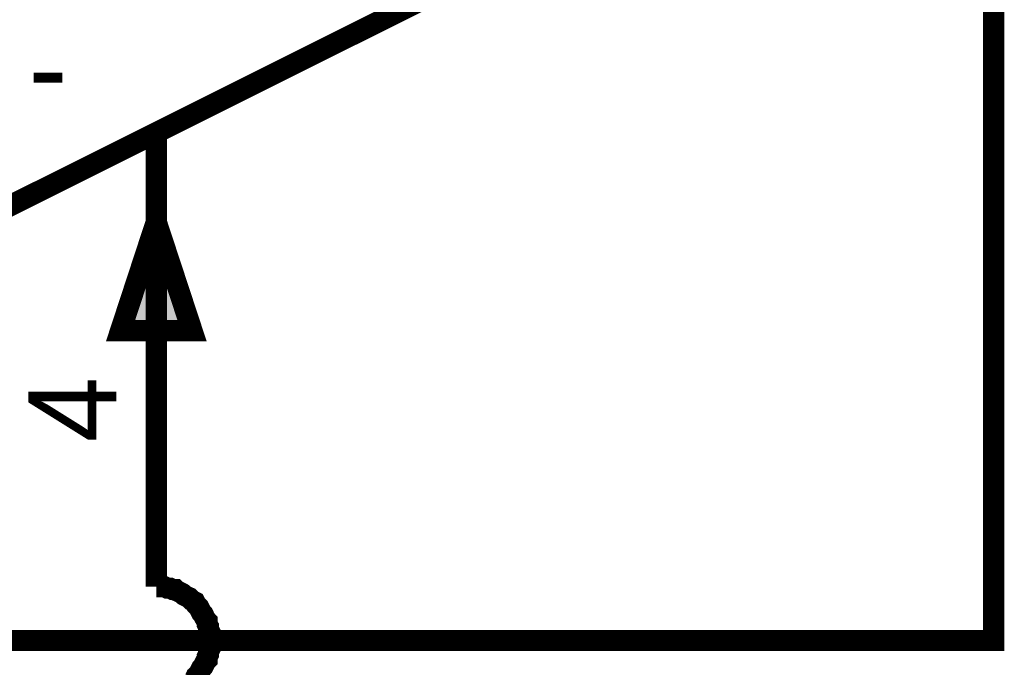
# Model space of a CAD drawing. Header units: inches. Extents: x 0 to 292, y 0 to 193.
# Tile 73 of 256: x 92 to 105, y 78 to 87. Entities that reach past the tile are written whole.
import ezdxf

# ---------------------------------------------------------------- set-up
doc = ezdxf.new("R2010")
doc.units = ezdxf.units.IN
doc.layers.add('Sheet', color=255, linetype='Continuous')

msp = doc.modelspace()

# ---------------------------------------------------------------- linework, layer by layer
at = {"layer": 'Sheet'}
for points in [[(88.378, 86.735, 0.3, 0.3, 0), (86.332, 86.735, 0.3, 0.3, 0), (86.332, 78.276, 0.3, 0.3, 0), (105.329, 78.276, 0.3, 0.3, 0), (105.329, 89.269, 0.3, 0.3, 0)], [(101.082, 89.269, 0.3, 0.3, 0), (90.931, 84.202, 0.3, 0.3, 0)], [(93.463, 85.469, 0.3, 0.3, 0), (93.463, 84.202, 0.3, 0.3, 0)], [(93.463, 84.202, 0.3, 0.3, 0), (93.463, 81.648, 0.3, 0.3, 0)], [(93.463, 79.036, 0.3, 0.3, 0), (93.463, 81.648, 0.3, 0.3, 0)], [(94.223, 78.276, 0.3, 0.3, 0), (94.223, 78.315, 0.3, 0.3, 0), (94.223, 78.354, 0.3, 0.3, 0), (94.223, 78.393, 0.3, 0.3, 0), (94.204, 78.432, 0.3, 0.3, 0), (94.204, 78.471, 0.3, 0.3, 0), (94.184, 78.51, 0.3, 0.3, 0), (94.184, 78.549, 0.3, 0.3, 0), (94.165, 78.569, 0.3, 0.3, 0), (94.145, 78.608, 0.3, 0.3, 0), (94.126, 78.647, 0.3, 0.3, 0), (94.106, 78.666, 0.3, 0.3, 0), (94.087, 78.705, 0.3, 0.3, 0), (94.067, 78.744, 0.3, 0.3, 0), (94.048, 78.764, 0.3, 0.3, 0), (94.028, 78.783, 0.3, 0.3, 0), (94.009, 78.822, 0.3, 0.3, 0), (93.97, 78.842, 0.3, 0.3, 0), (93.951, 78.861, 0.3, 0.3, 0), (93.931, 78.881, 0.3, 0.3, 0), (93.892, 78.9, 0.3, 0.3, 0), (93.853, 78.92, 0.3, 0.3, 0), (93.834, 78.939, 0.3, 0.3, 0), (93.795, 78.959, 0.3, 0.3, 0), (93.756, 78.978, 0.3, 0.3, 0), (93.736, 78.997, 0.3, 0.3, 0), (93.697, 78.997, 0.3, 0.3, 0), (93.658, 79.017, 0.3, 0.3, 0), (93.619, 79.017, 0.3, 0.3, 0), (93.58, 79.036, 0.3, 0.3, 0), (93.541, 79.036, 0.3, 0.3, 0), (93.502, 79.036, 0.3, 0.3, 0), (93.463, 79.036, 0.3, 0.3, 0)], [(93.463, 79.036, 0.3, 0.3, 0), (93.463, 79.036, 0.3, 0.3, 0), (93.463, 79.036, 0.3, 0.3, 0), (93.463, 79.036, 0.3, 0.3, 0), (93.463, 79.036, 0.3, 0.3, 0), (93.463, 79.036, 0.3, 0.3, 0), (93.463, 79.036, 0.3, 0.3, 0), (93.463, 79.036, 0.3, 0.3, 0), (93.463, 79.036, 0.3, 0.3, 0), (93.463, 79.036, 0.3, 0.3, 0), (93.463, 79.036, 0.3, 0.3, 0), (93.463, 79.036, 0.3, 0.3, 0), (93.463, 79.036, 0.3, 0.3, 0), (93.463, 79.036, 0.3, 0.3, 0), (93.463, 79.036, 0.3, 0.3, 0), (93.463, 79.036, 0.3, 0.3, 0), (93.463, 79.036, 0.3, 0.3, 0), (93.463, 79.036, 0.3, 0.3, 0), (93.463, 79.036, 0.3, 0.3, 0), (93.463, 79.036, 0.3, 0.3, 0), (93.463, 79.036, 0.3, 0.3, 0), (93.463, 79.036, 0.3, 0.3, 0), (93.463, 79.036, 0.3, 0.3, 0), (93.463, 79.036, 0.3, 0.3, 0), (93.463, 79.036, 0.3, 0.3, 0), (93.463, 79.036, 0.3, 0.3, 0), (93.463, 79.036, 0.3, 0.3, 0), (93.463, 79.036, 0.3, 0.3, 0), (93.463, 79.036, 0.3, 0.3, 0), (93.463, 79.036, 0.3, 0.3, 0), (93.463, 79.036, 0.3, 0.3, 0), (93.463, 79.036, 0.3, 0.3, 0), (93.463, 79.036, 0.3, 0.3, 0)], [(94.009, 77.731, 0.3, 0.3, 0), (94.028, 77.77, 0.3, 0.3, 0), (94.048, 77.789, 0.3, 0.3, 0), (94.067, 77.809, 0.3, 0.3, 0), (94.087, 77.848, 0.3, 0.3, 0), (94.106, 77.886, 0.3, 0.3, 0), (94.126, 77.906, 0.3, 0.3, 0), (94.145, 77.945, 0.3, 0.3, 0), (94.165, 77.984, 0.3, 0.3, 0), (94.184, 78.003, 0.3, 0.3, 0), (94.184, 78.042, 0.3, 0.3, 0), (94.204, 78.081, 0.3, 0.3, 0), (94.204, 78.12, 0.3, 0.3, 0), (94.223, 78.159, 0.3, 0.3, 0), (94.223, 78.198, 0.3, 0.3, 0), (94.223, 78.237, 0.3, 0.3, 0), (94.223, 78.276, 0.3, 0.3, 0)]]:
    msp.add_lwpolyline(points, format="xyseb", dxfattribs=at)
for points in [[(92.957, 82.662, 0.3, 0.3, 0), (93.463, 84.202, 0.3, 0.3, 0), (93.97, 82.662, 0.3, 0.3, 0), (92.957, 82.662, 0.3, 0.3, 0)], [(92.957, 82.662, 0.0991, 0.0991, 0), (93.463, 84.202, 0.0991, 0.0991, 0), (93.97, 82.662, 0.0991, 0.0991, 0), (92.957, 82.662, 0.0991, 0.0991, 0)]]:
    msp.add_lwpolyline(points, format="xyseb", close=True, dxfattribs=at)
msp.add_solid([(94.013, 82.631), (93.436, 84.361), (92.859, 82.631)], dxfattribs=at)

# ---------------------------------------------------------------- texts
msp.add_text('-', height=1.247, dxfattribs=at).set_placement((91.651, 85.761))
msp.add_text('4', height=1.247, rotation=90, dxfattribs=at).set_placement((92.898, 81.083))

doc.saveas('drawing.dxf')
